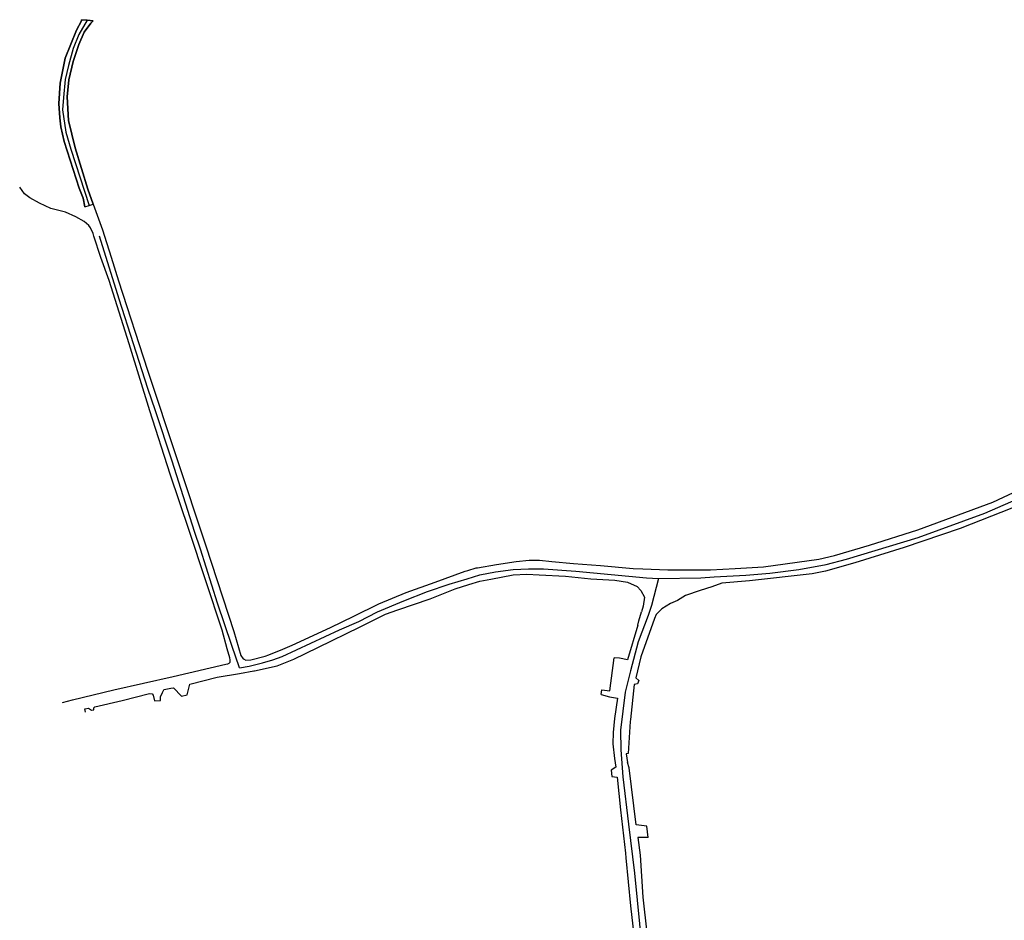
# Model space of a CAD drawing. Extents: x 166506 to 171543, y 332500 to 338212.
# Tile 35 of 139: x 166529 to 167167, y 335057 to 335640. Entities that reach past the tile are written whole.
import ezdxf

# ---------------------------------------------------------------- set-up
doc = ezdxf.new("R2010")
doc.units = 0
doc.header["$MEASUREMENT"] = 0
doc.layers.add('IRISH_OS_1000S_FEATURE', color=252, linetype='CONTINUOUS')

msp = doc.modelspace()

# ---------------------------------------------------------------- linework, layer by layer
at = {"layer": 'IRISH_OS_1000S_FEATURE', "color": 9}
msp.add_lwpolyline([(166576.696, 335639.348), (166572.946, 335639.755), (166569.304, 335640.151), (166569.151, 335639.382), (166566.027, 335633.265), (166558.56, 335615.207), (166555.401, 335598.98), (166554.512, 335585.852), (166555.111, 335576.674), (166555.752, 335570.709), (166558.068, 335561.255), (166567.766, 335531.194), (166570.375, 335524.582), (166571.46, 335519.097), (166574.158, 335519.94), (166576.832, 335520.776), (166573.368, 335530.362), (166565.067, 335557.193), (166560.79, 335574.977), (166559.961, 335590.218), (166561.122, 335601.161), (166563.832, 335613.031), (166567.404, 335624.06), (166570.983, 335632.001), (166575.318, 335637.842), (166576.696, 335639.348)], close=True, dxfattribs=at)
for points in [[(166571.46, 335519.097), (166570.375, 335524.582), (166567.766, 335531.194), (166558.068, 335561.255), (166555.752, 335570.709), (166555.111, 335576.674), (166554.512, 335585.852), (166555.401, 335598.98), (166558.56, 335615.207), (166566.027, 335633.265), (166569.151, 335639.382), (166569.304, 335640.151)], [(166572.946, 335639.755), (166567.505, 335630.604), (166563.895, 335621.58), (166560.737, 335610.525), (166558.706, 335601.501), (166557.578, 335589.769), (166556.901, 335581.873), (166559.157, 335567.434), (166562.316, 335556.379), (166574.158, 335519.94)], [(166576.696, 335639.348), (166575.318, 335637.842), (166570.983, 335632.001), (166567.404, 335624.06), (166563.832, 335613.031), (166561.122, 335601.161), (166559.961, 335590.218), (166560.79, 335574.977)], [(166569.304, 335640.151), (166572.946, 335639.755)], [(166572.946, 335639.755), (166576.696, 335639.348)], [(166560.79, 335574.977), (166565.067, 335557.193), (166573.368, 335530.362), (166576.832, 335520.776)], [(166577.245, 335500), (166576.669, 335501.781), (166574.999, 335505.494), (166573.923, 335506.94), (166570.965, 335509.513), (166565.455, 335512.44), (166558.886, 335515.536), (166549.415, 335517.951), (166541.935, 335521.455), (166535.773, 335524.919), (166532.279, 335527.331), (166529.205, 335531.778)], [(166571.46, 335519.097), (166574.158, 335519.94)], [(166571.46, 335519.097), (166574.158, 335519.94)], [(166574.158, 335519.94), (166576.832, 335520.776)], [(166574.158, 335519.94), (166576.832, 335520.776)], [(166576.832, 335520.776), (166582.922, 335504.031), (166584.173, 335500)], [(166613.508, 335387.005), (166600.175, 335430.297), (166587.042, 335471.329), (166581.728, 335486.125), (166577.245, 335500)], [(166671.428, 335220.528), (166666.588, 335234.97), (166657.321, 335262.41), (166646.314, 335297.386), (166642.367, 335308.813), (166627.881, 335354.316), (166617.228, 335386.93), (166612.251, 335401.449), (166593.675, 335459.289), (166580.85, 335500)], [(166584.173, 335500), (166588.386, 335486.427)], [(166588.386, 335486.427), (166593.123, 335471.166), (166612.031, 335413.268), (166649.69, 335299.537), (166667.766, 335244.037), (166672.343, 335228.574), (166673.961, 335226.393), (166674.19, 335226.284), (166675.651, 335225.586), (166678.904, 335225.664), (166688.163, 335228.148), (166690.526, 335229.075)], [(166663.604, 335232.796), (166660.191, 335244.952), (166649.779, 335276.836), (166638.864, 335309.456), (166626.69, 335345.999), (166613.548, 335386.875), (166613.508, 335387.005)], [(166932.675, 335284.669), (166948.9, 335284.022), (166976.535, 335284.028), (166992.309, 335284.777), (167010.745, 335286.002), (167046.648, 335290.953), (167056.631, 335293.246), (167079.288, 335299.938), (167110.562, 335309.992), (167159.313, 335327.769), (167196.497, 335345.356), (167200, 335347.945)], [(166942.845, 335278.385), (166970.094, 335278.809), (166978.812, 335279.583), (166999.419, 335280.492), (167014.757, 335281.921), (167033.572, 335284.25), (167051.414, 335287.399), (167064.544, 335290.984), (167110.987, 335304.89), (167153.963, 335320.778), (167179.193, 335331.66), (167200, 335342.577)], [(167200, 335337.964), (167171.476, 335323.85), (167138.056, 335310.855), (167101.889, 335298.422), (167069.808, 335288.486), (167050.887, 335283.06), (167042.328, 335281.43), (167001.764, 335276.976), (166983.797, 335275.284), (166977.294, 335273.107)], [(166825.673, 335285.375), (166837.896, 335287.36), (166850.531, 335289.343), (166859.018, 335290.238), (166865.813, 335290.165), (166873.736, 335289.505), (166887.667, 335288.181), (166905.279, 335286.718), (166926.332, 335284.918), (166932.675, 335284.669)], [(166671.428, 335220.528), (166677.68, 335221.749), (166686.382, 335223.777), (166693.083, 335225.842), (166699.195, 335227.884), (166736.33, 335245.078), (166748.66, 335250.664), (166760.868, 335256.794), (166777.923, 335263.932), (166793.306, 335269.959), (166807.171, 335274.678), (166819.006, 335278.084), (166827.025, 335280.67), (166837.341, 335282.771), (166848.789, 335284.216), (166858.614, 335284.687), (166868.372, 335284.722), (166889.324, 335283.061), (166934.905, 335278.916), (166942.845, 335278.385)], [(166819.29, 335283.535), (166824.815, 335285.236), (166825.673, 335285.375)], [(166680.801, 335218.645), (166681.227, 335218.725), (166695.868, 335221.814), (166706.744, 335226.174), (166722.177, 335233.771), (166749.711, 335247.093), (166766.104, 335255.264), (166774.026, 335258.054), (166794.974, 335265.249), (166811.17, 335271.637), (166819.925, 335274.451), (166827.14, 335276.607), (166834.125, 335278.06), (166848.72, 335280.726), (166857.609, 335281.286), (166865.44, 335280.794), (166882.505, 335279.808), (166898.951, 335278.09), (166914.524, 335277.255), (166922.699, 335276.095), (166928.876, 335273.304), (166931.425, 335270.683), (166933.702, 335266.397), (166932.934, 335260.512), (166931.844, 335256.816)], [(166705.537, 335235.343), (166730.526, 335246.745), (166745.526, 335254.069), (166761.61, 335261.932), (166779.33, 335269.415), (166798.105, 335275.981), (166817.671, 335283.036), (166819.29, 335283.535)], [(166942.845, 335278.385), (166938.143, 335260.836), (166936.17, 335254.551)], [(166977.294, 335273.107), (166969.698, 335270.565), (166960.24, 335267.441), (166954.996, 335264.202), (166950.52, 335262.226), (166945.01, 335258.834), (166941.218, 335255.126)], [(166936.17, 335254.551), (166929.659, 335237.398), (166924.598, 335218.529), (166921.285, 335204.815), (166918.268, 335180.105), (166918.326, 335167.46), (166919.665, 335150.098), (166923.314, 335119.342), (166927.157, 335087.631), (166932.148, 335037.328)], [(166940.236, 335252.422), (166931.286, 335227.775), (166928.098, 335214.107), (166930.012, 335212.327), (166929.199, 335210.185), (166927.079, 335209.815), (166924.57, 335187.032)], [(166930.132, 335251.012), (166931.844, 335256.816)], [(166941.218, 335255.126), (166940.236, 335252.422)], [(166929.32, 335248.258), (166922.698, 335225.807), (166917.623, 335226.741), (166914.126, 335227.074)], [(166929.32, 335248.258), (166930.132, 335251.012)], [(166690.526, 335229.075), (166699.611, 335232.639), (166705.537, 335235.343)], [(166556.991, 335198.179), (166563.358, 335199.954), (166590.162, 335206.346), (166628.625, 335214.987), (166662.563, 335222.846), (166663.889, 335223.177), (166664.913, 335223.692), (166665.437, 335224.249), (166665.429, 335225.659), (166665.212, 335227.066), (166663.604, 335232.796)], [(166905.611, 335203.219), (166906.015, 335206.305), (166911.318, 335205.611), (166914.126, 335227.074)], [(166627.021, 335207.351), (166628.703, 335207.689), (166633.911, 335202.313), (166637.525, 335203.114), (166639.297, 335210.083), (166657.149, 335214.541), (166671.614, 335216.929), (166680.801, 335218.645)], [(166571.831, 335191.858), (166571.409, 335193.937), (166573.847, 335194.521), (166575.663, 335193.096), (166577.109, 335193.37), (166577.147, 335194.586), (166577.923, 335195.286), (166595.567, 335199.456), (166613.282, 335204.041), (166614.934, 335203.809), (166615.592, 335202.892), (166616.428, 335199.208), (166620.34, 335199.344), (166620.364, 335201.751), (166621.756, 335204.64), (166622.456, 335206.287), (166622.651, 335206.474), (166627.021, 335207.351)], [(166905.611, 335203.219), (166911.152, 335201.84), (166916.222, 335200.834), (166914.374, 335187.765), (166913.94, 335183.174)], [(166913.94, 335183.174), (166913.522, 335178.751), (166913.277, 335171.366), (166914.23, 335161.799), (166915.249, 335156.176), (166912.075, 335154.27), (166912.492, 335150.306), (166915.913, 335149.877), (166918.131, 335128.714), (166921.35, 335100.656)], [(166924.201, 335182.269), (166923.084, 335165.091)], [(166924.57, 335187.032), (166924.425, 335185.715), (166924.201, 335182.269)], [(166923.084, 335165.091), (166921.928, 335164.955), (166922.599, 335159.227)], [(166923.844, 335155.786), (166922.599, 335159.227)], [(166936.092, 335110.677), (166935.223, 335118.033), (166928.409, 335118.824), (166923.844, 335155.786)], [(166936.092, 335110.677), (166929.437, 335110.64), (166930.876, 335099.189), (166932.602, 335072.181), (166935.283, 335048.918)], [(166921.35, 335100.656), (166921.708, 335097.538), (166924.635, 335066.474), (166928.129, 335036.466)]]:
    msp.add_lwpolyline(points, dxfattribs=at)

doc.saveas('drawing.dxf')
